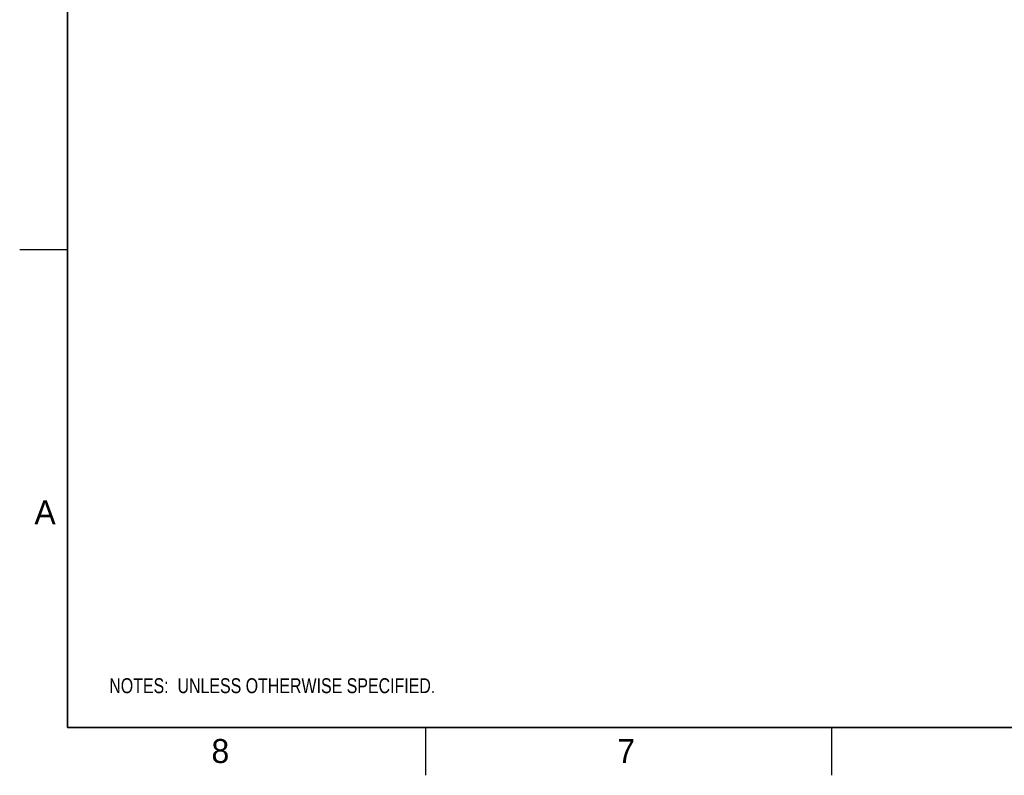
# Model space of a CAD drawing. Header units: inches. Extents: x 0 to 34, y 0 to 22.
# Tile 1 of 37: x 0 to 10.3, y 0 to 7.9. Entities that reach past the tile are written whole.
import ezdxf

# ---------------------------------------------------------------- set-up
doc = ezdxf.new("R2010")
doc.units = ezdxf.units.IN
doc.header["$LTSCALE"] = 1.87
doc.header["$MEASUREMENT"] = 0
doc.layers.get('0').update_dxf_attribs({"linetype": 'CONTINUOUS'})
doc.layers.add('DETAIL', color=7, linetype='CONTINUOUS')
doc.styles.get("Standard").update_dxf_attribs({"font": 'txt', "width": 0.8})
doc.styles.add('TEXTSTYLE_2', font='txt')

# ---------------------------------------------------------------- blocks, each defined once
blk = doc.blocks.new('NOTES_HEADER_BL0', base_point=(3.1215, 0.9375))
at = {"layer": 'DETAIL', "color": 2, "linetype": 'CONTINUOUS', "width": 0.8}
blk.add_text('NOTES:  UNLESS OTHERWISE SPECIFIED.', height=0.156, dxfattribs=at).set_placement((0.9375, 0.8595))

msp = doc.modelspace()

# ---------------------------------------------------------------- linework, layer by layer
at = {"color": 2, "linetype": 'CONTINUOUS'}
for p, q in [((0, 5.5), (0.5, 5.5)), ((4.25, 0), (4.25, 0.5)), ((8.5, 0), (8.5, 0.5))]:
    msp.add_line(p, q, dxfattribs=at)
at = {"color": 7, "linetype": 'CONTINUOUS', "const_width": 0.02}
for points in [[(0.5, 21.5), (0.5, 0.5)], [(0.5, 0.5), (33.5, 0.5)]]:
    msp.add_lwpolyline(points, dxfattribs=at)

# ---------------------------------------------------------------- block references
at = {"layer": 'DETAIL', "color": 2, "linetype": 'CONTINUOUS'}
msp.add_blockref('NOTES_HEADER_BL0', (3.1215, 0.9375), dxfattribs=at)

# ---------------------------------------------------------------- texts
at = {"color": 2, "linetype": 'CONTINUOUS', "char_height": 0.25, "width": 0.25, "attachment_point": 1, "line_spacing_factor": 0.9, "style": 'TEXTSTYLE_2'}
for s, insert in [('A', (0.1541, 2.8761)), ('8', (2.0074, 0.3791)), ('7', (6.2553, 0.3787))]:
    msp.add_mtext(s, dxfattribs=dict(at, insert=insert))

doc.saveas('drawing.dxf')
